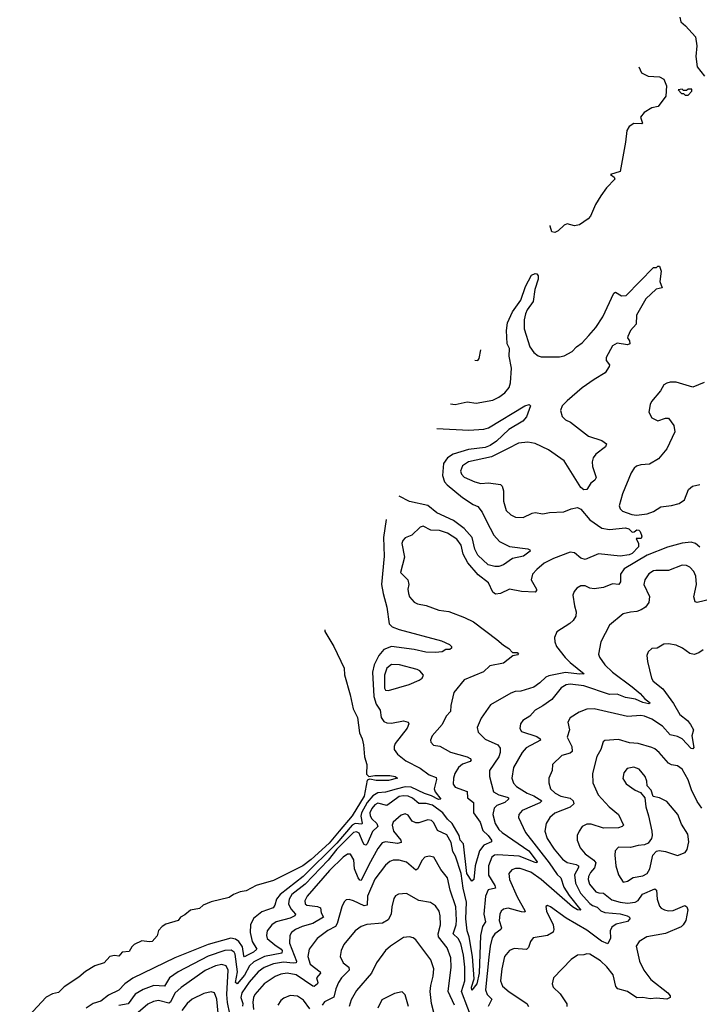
# Model space of a CAD drawing. Extents: x 1550320 to 1685906, y 509093 to 640511.
# Tile 9 of 256: x 1554859 to 1559348, y 534370 to 540879. Entities that reach past the tile are written whole.
import ezdxf

# ---------------------------------------------------------------- set-up
doc = ezdxf.new("R2010")
doc.units = 0

msp = doc.modelspace()

# ---------------------------------------------------------------- linework, layer by layer
at = {"layer": '0CON20XD'}
for points in [[(1559220, 540895), (1559226.7, 540865), (1559258.3, 540838.3), (1559322.5, 540765), (1559333.3, 540705), (1559326.7, 540635), (1559335, 540567.5), (1559383.3, 540505)], [(1558948.5, 540566.1), (1558967, 540527), (1559010, 540505), (1559085, 540501.2), (1559113.3, 540485), (1559131.7, 540441.7), (1559126.7, 540373.3), (1559075.8, 540304.2), (1559034.2, 540295.8), (1558983.3, 540265), (1558961.2, 540235), (1558972.5, 540195), (1558968.8, 540191.2), (1558915, 540192), (1558885, 540172.5), (1558870, 540145), (1558862.1, 540067.9), (1558826.7, 539875), (1558762.5, 539855), (1558787, 539837), (1558790, 539825), (1558735, 539768), (1558698.6, 539715), (1558662.8, 539657.2), (1558630.6, 539579.4), (1558615, 539561.9), (1558558, 539522), (1558525, 539515.8), (1558475, 539529.2), (1558455, 539520.8), (1558416.4, 539483.6), (1558395, 539472), (1558375, 539476.7), (1558363.4, 539513.4), (1558363.5, 539517.8)], [(1559275, 540380), (1559300, 540405), (1559298.3, 540418.3), (1559275, 540420), (1559265, 540410), (1559245, 540410), (1559235, 540420), (1559210, 540415), (1559231.7, 540391.7), (1559245, 540390), (1559255, 540380), (1559275, 540380)], [(1557705.4, 538338.3), (1557735, 538334.6), (1557815, 538352.7), (1557875, 538343.6), (1557985, 538364.5), (1558025, 538382.5), (1558065, 538412.2), (1558091.9, 538448.1), (1558101.6, 538478.4), (1558108.1, 538575), (1558093.5, 538655), (1558095.6, 538705), (1558080, 538735), (1558074.8, 538825), (1558080.8, 538875), (1558115, 538947.5), (1558170, 539025), (1558200, 539115), (1558239.5, 539190.5), (1558265, 539200), (1558275, 539197.5), (1558283.3, 539185), (1558283.9, 539163.9), (1558262.7, 539095), (1558250.6, 539015), (1558210.4, 538959.6), (1558199.6, 538935), (1558191.2, 538895), (1558192.1, 538835), (1558228.5, 538715), (1558255, 538679.4), (1558285, 538656.9), (1558305, 538650.6), (1558425, 538649.5), (1558455, 538655.5), (1558509.5, 538685), (1558537.5, 538715), (1558575, 538741.8), (1558619.1, 538790.9), (1558666.1, 538843.9), (1558710.4, 538915), (1558785, 539070), (1558795, 539077.5), (1558835, 539052.5), (1558865, 539055.6), (1559045, 539240), (1559065, 539240), (1559075, 539250), (1559085, 539250), (1559095.7, 539215.7), (1559087, 539147), (1559102.5, 539105), (1559062.7, 539097.3), (1558996.2, 539033.8), (1558934.6, 538925), (1558931.2, 538865), (1558895, 538823.3), (1558876.2, 538785), (1558873.3, 538775), (1558886.7, 538755), (1558890, 538735), (1558875, 538728.8), (1558805, 538740), (1558775, 538722.9), (1558732.9, 538645), (1558733.8, 538625), (1558755, 538597.5), (1558754, 538585), (1558726.9, 538545), (1558655, 538500), (1558575.7, 538445), (1558475, 538359.2), (1558442.5, 538325), (1558432.5, 538295), (1558442, 538255), (1558464.4, 538234.4), (1558498.8, 538218.8), (1558616.2, 538125), (1558705, 538096.9), (1558736.2, 538075), (1558728.8, 538055), (1558665, 538005.7), (1558648, 537982), (1558641.1, 537955), (1558643.1, 537925), (1558667.3, 537852.7), (1558659.2, 537835), (1558632, 537815), (1558605, 537772.5), (1558585, 537770), (1558565, 537786.7), (1558455, 537963.1), (1558352.5, 538035), (1558265, 538077.7), (1558215, 538086.7), (1558155, 538079.6), (1558085, 538043.9), (1557975, 537989.2), (1557824.3, 537955), (1557785, 537928.9), (1557772.1, 537895), (1557778.5, 537875), (1557795.7, 537855), (1557865, 537823.8), (1557905, 537812.7), (1557955, 537816.2), (1558035.6, 537805), (1558045.4, 537795), (1558055.4, 537765), (1558055.7, 537695), (1558072, 537635), (1558104.6, 537604.6), (1558135, 537590.6), (1558185, 537588.6), (1558245, 537617.1), (1558265, 537620), (1558315, 537613.1), (1558358.9, 537621.1), (1558454.5, 537625.5), (1558502.5, 537645), (1558545, 537653.8), (1558565, 537643.8), (1558625, 537571.5), (1558705, 537518.4), (1558755, 537508.1), (1558860.6, 537520.6), (1558882.8, 537512.8), (1558905, 537490.9), (1558917.8, 537492.2), (1558935, 537505.3), (1558949.2, 537505), (1558958.9, 537495), (1558970, 537465), (1558965, 537450), (1558931.8, 537448.2), (1558947.6, 537415), (1558946.6, 537395), (1558905, 537350.3), (1558885, 537341.2), (1558825, 537332.3), (1558683.3, 537346.7), (1558595, 537311.1), (1558565, 537320), (1558525, 537354.4), (1558495, 537359.1), (1558385, 537317.1), (1558323.3, 537285), (1558274.8, 537245.2), (1558246.9, 537213.1), (1558238.5, 537175), (1558272.5, 537115), (1558274, 537105), (1558265, 537094.3), (1558175, 537098.4), (1558095.5, 537114.5), (1558035, 537085.5), (1558002.1, 537082.1), (1557983.8, 537093.8), (1557955, 537155.6), (1557888.3, 537208.3), (1557819.3, 537289.3), (1557789.3, 537345), (1557775, 537405.6), (1557746.4, 537445), (1557685, 537484.6), (1557632.6, 537502.6), (1557574.6, 537504.6), (1557525, 537530), (1557505, 537523.3), (1557449.7, 537470.3), (1557405, 537454), (1557389.2, 537435), (1557384.4, 537415), (1557400.6, 537325), (1557375.7, 537225), (1557424, 537175), (1557429.2, 537145), (1557422.9, 537115), (1557426.9, 537085), (1557435, 537064), (1557465, 537029.2), (1557486.8, 537016.8), (1557545, 537007.1), (1557627.5, 536975), (1557695, 536965.8), (1557796.8, 536926.8), (1557857.3, 536897.3), (1558012.1, 536782.1), (1558055, 536743.5), (1558091.3, 536721.3), (1558115, 536695.8), (1558145.8, 536695), (1558154, 536685), (1558150.5, 536679.5), (1558117.5, 536672.5), (1558055.4, 536624.6), (1557965, 536608.1), (1557922.7, 536567.3), (1557794.4, 536515), (1557728, 536432), (1557706.5, 536345), (1557705.6, 536305), (1557675.6, 536275), (1557650.6, 536219.4), (1557584, 536145), (1557573.8, 536115), (1557575, 536102.5), (1557593.1, 536083.1), (1557635, 536075.8), (1557706, 536036), (1557815, 536006.1), (1557835.7, 535995), (1557840.6, 535985), (1557835.6, 535975), (1557785, 535956.9), (1557758.2, 535935), (1557732.7, 535895), (1557724, 535865), (1557723.6, 535825), (1557735, 535805.6), (1557815, 535775.8), (1557817.1, 535735), (1557857.1, 535705), (1557857.9, 535635), (1557900.4, 535575), (1557919.1, 535519.1), (1557954.7, 535485), (1557975.5, 535454.5), (1557975.3, 535444.7), (1557925, 535422), (1557897.5, 535385), (1557868.6, 535285), (1557858.6, 535195), (1557845, 535183.1), (1557811.9, 535235), (1557791.2, 535431.2), (1557769.6, 535455), (1557762.3, 535485), (1557715, 535566.2), (1557684.6, 535594.6), (1557654.8, 535635), (1557585, 535685.5), (1557545, 535698), (1557495, 535696.4), (1557455, 535732.8), (1557425, 535745.2), (1557395, 535748.4), (1557365, 535742.8), (1557315, 535706.1), (1557285, 535683.3), (1557225, 535699.1), (1557205, 535688.6), (1557185.7, 535665), (1557173.2, 535635), (1557173.4, 535615), (1557185.3, 535595), (1557219, 535565), (1557224.2, 535545), (1557188.7, 535511.3), (1557155, 535431.2), (1557145, 535420.9), (1557135, 535425.4), (1557125, 535441.5), (1557100.6, 535500.6), (1557085, 535511.1), (1557065, 535506), (1556954.9, 535395), (1556896.2, 535323.8), (1556745.2, 535165), (1556657.5, 535095), (1556638.9, 535065), (1556635.2, 535035), (1556650.3, 535000.3), (1556681.1, 534965), (1556676.9, 534955), (1556645, 534939.2), (1556553.3, 534915), (1556525.2, 534894.8), (1556494.6, 534855), (1556489.2, 534825), (1556493.8, 534805), (1556545, 534763), (1556586.2, 534735), (1556593.3, 534725), (1556591.5, 534708.5), (1556476.5, 534685), (1556405, 534650.5), (1556377.3, 534625), (1556345, 534562.4), (1556295, 534505.4), (1556284.5, 534514.5), (1556297.3, 534585), (1556282.1, 534702.1), (1556275, 534715.3), (1556256.9, 534726.9), (1556215, 534726.7), (1556105, 534689), (1555905, 534584.2), (1555849.7, 534545), (1555815, 534490.7), (1555745.2, 534494.8), (1555675, 534467.5), (1555622.5, 534437.5), (1555575, 534373.3), (1555515, 534361.1)], [(1557866.7, 538627.4), (1557885, 538626.7), (1557895, 538640), (1557905.1, 538696.2)], [(1559379.6, 538480.4), (1559305, 538448.9), (1559195, 538481.9), (1559155, 538482.5), (1559135, 538475.8), (1559115, 538463.8), (1559092, 538425), (1559033.8, 538355), (1559023.8, 538335), (1559016.2, 538285), (1559035, 538246.7), (1559075, 538226.2), (1559125, 538244), (1559145, 538243.8), (1559180.8, 538195), (1559187.1, 538155), (1559135, 538041.2), (1559080, 537975), (1559020.6, 537939.4), (1558962.9, 537937.1), (1558933.1, 537926.9), (1558917.5, 537915), (1558897.6, 537882.4), (1558841.9, 537745), (1558820, 537665), (1558826, 537645), (1558840.2, 537630.2), (1558903, 537607), (1558933.9, 537603.9), (1559005, 537611.6), (1559045, 537627.9), (1559095, 537658.8), (1559165, 537667.5), (1559215, 537681.1), (1559251.5, 537705), (1559277.4, 537772.6), (1559302.9, 537795), (1559352, 537805)], [(1557615, 538177.2), (1557825.4, 538165.4), (1557925, 538172.5), (1557955, 538181.1), (1558195, 538327.1), (1558224, 538334), (1558233.8, 538325), (1558206.7, 538253.3), (1558183.8, 538225), (1558090.1, 538169.9), (1558007.9, 538092.1), (1557966.8, 538063.2), (1557935, 538050.7), (1557825, 538037.4), (1557723.5, 538006.5), (1557685, 537983.1), (1557659.5, 537945), (1557652.1, 537865), (1557665, 537824.5), (1557683.4, 537803.4), (1557785, 537721.2), (1557855, 537673.6), (1557885, 537661.5), (1557915, 537622.2), (1557942.6, 537562.6), (1557990.6, 537470.6), (1558029.2, 537429.2), (1558095, 537395.6), (1558215, 537380.5), (1558228.8, 537375), (1558232, 537365), (1558187.7, 537332.3), (1558115, 537316.9), (1558054.1, 537275.9), (1558025, 537264.6), (1557996.9, 537263.1), (1557953.3, 537275), (1557885, 537339.2), (1557865, 537378.6), (1557847.8, 537455), (1557795.1, 537515.1), (1557725, 537568.8), (1557615, 537618.9), (1557555, 537666.5), (1557433.3, 537693.3), (1557365.1, 537729)], [(1557279, 537574.6), (1557263.5, 537455), (1557266.8, 537333.2), (1557249.6, 537145), (1557259.3, 537085), (1557284.2, 536995), (1557299.1, 536885), (1557319.2, 536865), (1557365, 536847.8), (1557645, 536772.9), (1557698.7, 536748.7), (1557712, 536735), (1557712, 536725), (1557700, 536715), (1557675, 536714.5), (1557649.9, 536700.1), (1557605, 536695.3), (1557542.9, 536697.1), (1557465, 536714.5), (1557315, 536734.1), (1557265, 536715.7), (1557231.5, 536675), (1557200, 536615), (1557190, 536565), (1557199.1, 536405), (1557214.5, 536355), (1557240.6, 536315), (1557247.2, 536265), (1557265, 536239.1), (1557285, 536231.1), (1557315, 536228.2), (1557395, 536243.1), (1557425.5, 536235.5), (1557430.6, 536225), (1557418, 536195), (1557340.3, 536095), (1557331.8, 536075), (1557333.8, 536055), (1557354.4, 536024.4), (1557409.1, 535979.1), (1557505, 535930), (1557565, 535887.2), (1557609.5, 535869.5), (1557611.6, 535855), (1557596.9, 535795), (1557603.8, 535773.8), (1557641.1, 535725), (1557625, 535723.6), (1557579.1, 535749.1), (1557533.5, 535763.5), (1557445, 535805.4), (1557405, 535808.6), (1557345, 535792.2), (1557275, 535772.7), (1557225, 535767.1), (1557191.9, 535748.1), (1557155.6, 535705), (1557117.7, 535635), (1557113.4, 535613.4), (1557122.1, 535567.9), (1557118.7, 535561.3), (1557075, 535565.8), (1557055, 535553.8), (1556955.1, 535435), (1556732.2, 535215), (1556579.6, 535095), (1556556.1, 535065), (1556544.6, 535025), (1556532.7, 535007.3), (1556458.7, 534981.3), (1556403.7, 534936.3), (1556384.8, 534895.2), (1556381.6, 534845), (1556395, 534784.4), (1556425.5, 534735), (1556404.4, 534715), (1556365, 534693.8), (1556345, 534684.7), (1556340.5, 534690.5), (1556330.9, 534750.9), (1556306.1, 534785), (1556285, 534800.7), (1556255, 534807), (1556105, 534765.7), (1555885, 534676.4), (1555606.6, 534543.4), (1555554.5, 534505.5), (1555515, 534462.7), (1555445, 534430.8), (1555395, 534390), (1555345, 534375.6), (1555298.6, 534345)], [(1559351.8, 537391.8), (1559323.3, 537415), (1559295, 537424.7), (1559235, 537418.9), (1559138.9, 537391.1), (1559005, 537340), (1558852.4, 537247.6), (1558827.4, 537212.6), (1558827.3, 537162.7), (1558815.9, 537144.1), (1558775, 537148.9), (1558715, 537124.4), (1558655, 537116.7), (1558625, 537121.4), (1558595, 537135.6), (1558565, 537135.6), (1558539.7, 537120.3), (1558521.1, 537098.9), (1558513.3, 537075), (1558523.3, 537005), (1558535.6, 536965), (1558532.9, 536935), (1558515, 536906), (1558492.8, 536887.2), (1558407.3, 536832.7), (1558392, 536795), (1558394, 536765), (1558404.2, 536735), (1558462, 536662), (1558495, 536628.5), (1558587.5, 536555), (1558557.4, 536552.6), (1558463.8, 536563.8), (1558355, 536541.5), (1558335, 536533.4), (1558296, 536494), (1558255, 536467.3), (1558169.9, 536440.1), (1558133, 536437), (1558103.4, 536426.6), (1557969.5, 536350.5), (1557907.7, 536262.3), (1557880.8, 536200.8), (1557887.9, 536167.9), (1557933.5, 536123.5), (1558018.6, 536085), (1558033.5, 536063.5), (1558033.8, 536035), (1558025.2, 536005), (1557962.7, 535915), (1557962.5, 535875), (1557988.8, 535775), (1558024.4, 535754.4), (1558080.2, 535740.2), (1558088.2, 535735), (1558088.7, 535725), (1558065, 535704.8), (1558011.8, 535685), (1557994.4, 535665.6), (1557985.4, 535624.6), (1557999.3, 535565), (1558023.9, 535525), (1558046.2, 535505), (1558222.1, 535385), (1558278.3, 535311.7), (1558275.9, 535304.1), (1558265, 535306.8), (1558159.3, 535349.3), (1558015, 535358.7), (1557994.8, 535355.2), (1557977, 535343), (1557956.3, 535285)], [(1559435, 537050), (1559335, 537025.6), (1559320.5, 537030.5), (1559312.4, 537062.4), (1559330.8, 537145), (1559325, 537200), (1559311.7, 537231.7), (1559285, 537258.6), (1559265, 537270.6), (1559235, 537273.1), (1559145, 537236.9), (1559062.2, 537237.8), (1559045, 537234.4), (1559014.3, 537215), (1558987.8, 537175), (1558983.1, 537145), (1559018.9, 537065), (1559015.6, 537025), (1558992.2, 536995), (1558965, 536977.3), (1558935, 536966.9), (1558895, 536962.9), (1558845, 536950.8), (1558755, 536876.2), (1558698.9, 536765), (1558682, 536685), (1558689.2, 536665), (1558724.4, 536615), (1558774.5, 536565), (1558905, 536469.4), (1558957.3, 536425), (1558988.9, 536388.9), (1559025, 536363.8), (1559015, 536356), (1558975, 536365.4), (1558927.2, 536387.2), (1558861.8, 536398.2), (1558805, 536419.1), (1558755, 536418.5), (1558585, 536475.7), (1558495, 536486.4), (1558469.1, 536480.9), (1558435, 536461.1), (1558374.5, 536385), (1558314, 536344), (1558265.3, 536314.7), (1558228.6, 536275), (1558182.5, 536245), (1558168.1, 536225), (1558164.1, 536194.1), (1558174.2, 536174.2), (1558275, 536140.4), (1558297.1, 536125), (1558298.6, 536115), (1558205, 536065.4), (1558177.5, 536035), (1558121.8, 535935), (1558110.4, 535865), (1558121.7, 535831.7), (1558140, 535810), (1558210.5, 535765), (1558255, 535747.6), (1558307.7, 535715), (1558295, 535700.7), (1558178.7, 535651.3), (1558155.6, 535625), (1558154.4, 535605), (1558200.3, 535505), (1558357.8, 535305), (1558408.9, 535228.9), (1558433.3, 535205), (1558453.8, 535145), (1558488.9, 535088.9), (1558565, 534992.5), (1558545, 534993.4), (1558511.6, 535015), (1558305, 535195.7), (1558235, 535244.2), (1558165, 535267.2), (1558135, 535266.8), (1558111.1, 535258.9), (1558090, 535235), (1558094.6, 535195), (1558145, 535081.5), (1558198.9, 534985), (1558195, 534980), (1558175, 534981.4), (1558085, 535006.1), (1558055, 534998.9), (1558038.6, 534985), (1558030, 534965), (1558026.2, 534925), (1558041.3, 534875), (1558036.4, 534863.6), (1557997.1, 534835), (1557981.2, 534808.8), (1557966.4, 534753.6), (1557957.5, 534682.5), (1557936.2, 534465), (1557948, 534435), (1557977.1, 534405), (1557954.9, 534355.1)], [(1556874.3, 536845.1), (1556875.9, 536835), (1556935.4, 536734.6), (1557001.5, 536591.5), (1557005, 536546.9), (1557043.2, 536415), (1557062.4, 536322.4), (1557090, 536265), (1557103.6, 536165), (1557121.4, 536125), (1557130.7, 536085), (1557136.5, 536005), (1557151.4, 535955), (1557151.1, 535891.1), (1557165, 535876), (1557205, 535883.1), (1557305, 535882.5), (1557340, 535875), (1557353.8, 535865), (1557295, 535849.5), (1557215, 535849.8), (1557172.7, 535857.3), (1557155, 535851.1), (1557134.9, 535745), (1557055, 535616.1), (1556968.6, 535515), (1556902.5, 535435), (1556785, 535327.2), (1556728.7, 535285), (1556535, 535189.2), (1556421.6, 535155), (1556355, 535120.7), (1556315, 535113.7), (1556270.6, 535095), (1556243.5, 535076.5), (1556123.5, 535046.5), (1556071.8, 535025), (1556047.5, 535002.5), (1555987.3, 534992.7), (1555949.4, 534960.6), (1555920.6, 534945), (1555905.8, 534924.2), (1555825, 534898.8), (1555801.1, 534885), (1555775, 534858.1), (1555767.4, 534822.6), (1555733.9, 534786.1), (1555715, 534782.1), (1555665, 534788.9), (1555615.8, 534765), (1555600.9, 534749.1), (1555581.4, 534718.6), (1555535, 534715.6), (1555515, 534688), (1555485, 534693.6), (1555455, 534686.5), (1555416.5, 534643.5), (1555355, 534624.1), (1555293.4, 534586.6), (1555250.5, 534549.5), (1555152.1, 534485), (1555115, 534447.9), (1555075, 534439.1), (1555035, 534417), (1554859.2, 534230.8)], [(1559375, 536713.8), (1559345, 536693.3), (1559315, 536683.3), (1559285, 536690), (1559237.5, 536725), (1559195, 536743.8), (1559145, 536753.8), (1559115, 536751.2), (1559070, 536725), (1559035, 536721.2), (1559010.3, 536699.7), (1559002.5, 536675), (1559005.8, 536635), (1559032.2, 536525), (1559042.9, 536505), (1559106.9, 536455), (1559177.9, 536357.9), (1559219.1, 536285), (1559270.8, 536245), (1559289.7, 536220.3), (1559310.8, 536185), (1559299.1, 536145), (1559311.9, 536068.1), (1559305, 536059.4), (1559295, 536060), (1559235.1, 536125.1), (1559205, 536140.9), (1559155, 536151.4), (1559105, 536209.6), (1559035, 536254.1), (1558985.6, 536274.4), (1558961.5, 536278.5), (1558875, 536272.1), (1558655, 536323.9), (1558605, 536320), (1558555, 536301.8), (1558495, 536263.1), (1558480, 536235), (1558490.4, 536185), (1558474.6, 536135), (1558506.2, 536075), (1558508.1, 536041.9), (1558495, 536029.6), (1558440.8, 536015), (1558379.2, 535955), (1558376.7, 535915), (1558354.3, 535865), (1558354.4, 535835), (1558365.5, 535795), (1558396.7, 535765), (1558434.2, 535745), (1558495, 535732.7), (1558514.5, 535715), (1558519.1, 535695), (1558495, 535673.2), (1558395, 535633.6), (1558361.5, 535605), (1558336.4, 535565), (1558328.2, 535515), (1558343.8, 535465), (1558388.9, 535395), (1558445, 535329.3), (1558476.7, 535306.7), (1558534.3, 535295), (1558549.6, 535285), (1558549.7, 535275), (1558523.7, 535225), (1558529.8, 535169.8), (1558564.3, 535104.3), (1558625, 535037.4), (1558643.3, 535023.3), (1558673.1, 535013.1), (1558698.7, 534988.7), (1558725, 534976.1), (1558825, 534967.4), (1558872.9, 534955), (1558888.5, 534945), (1558890, 534935), (1558875, 534918.4), (1558800.4, 534899.6), (1558769.7, 534880.3), (1558759.4, 534855), (1558762.1, 534807.9), (1558745, 534770), (1558702.7, 534787.3), (1558605, 534860.4), (1558468.8, 534938.8), (1558365, 535014), (1558345, 535023.3), (1558335, 535017.5), (1558338.6, 534985), (1558382.1, 534895), (1558388.2, 534865), (1558382.1, 534847.9), (1558345, 534824.7), (1558251.1, 534808.9), (1558232.5, 534785), (1558220.5, 534745), (1558207.3, 534732.7), (1558125, 534738.2), (1558094.2, 534725), (1558062.7, 534685), (1558043.5, 534605), (1558036, 534525), (1558049.4, 534489.4), (1558092.2, 534452.2), (1558209.6, 534375), (1558220, 534355)], [(1557295, 536444.5), (1557432.5, 536485), (1557497.3, 536512.7), (1557517.5, 536525), (1557527.5, 536545), (1557503.3, 536575), (1557485, 536584.2), (1557367.5, 536615), (1557315, 536615.6), (1557285, 536592.9), (1557269.7, 536545), (1557268.8, 536458.8), (1557275.6, 536445.6), (1557295, 536444.5)], [(1559365, 535667.5), (1559335, 535710), (1559298, 535788), (1559274.7, 535854.7), (1559235, 535924.2), (1559205.5, 535945.5), (1559165, 535953.1), (1559145, 535964.3), (1559083.1, 536035), (1559055, 536059.4), (1559035, 536067.8), (1558945, 536093.2), (1558888.1, 536098.1), (1558815, 536120), (1558725.5, 536114.5), (1558714.4, 536105), (1558697.8, 536055), (1558671.7, 536008.3), (1558643.5, 535895), (1558645.6, 535835), (1558680, 535755), (1558752.7, 535675), (1558814.5, 535625), (1558847.8, 535555), (1558838.6, 535545), (1558815, 535536.9), (1558715, 535534.4), (1558635, 535560.4), (1558605, 535560.4), (1558574.7, 535545.3), (1558554, 535515), (1558542.5, 535485), (1558541.4, 535455), (1558561.9, 535405), (1558594.4, 535365), (1558652.5, 535322.5), (1558664.7, 535305), (1558656.9, 535273.1), (1558629.1, 535240.9), (1558616.6, 535215), (1558614.7, 535195), (1558623.6, 535165), (1558665, 535113.6), (1558685, 535105.8), (1558715, 535104.6), (1558771.7, 535061.7), (1558825, 535044.7), (1558875, 535039.2), (1558925.3, 535044.7), (1558945, 535055.5), (1558972.9, 535097.1), (1559055, 535132.7), (1559066.8, 535125), (1559069.3, 535065), (1559085, 535019.2), (1559097.5, 535005), (1559118.8, 534995), (1559145, 534988.5), (1559175, 534990.4), (1559253.8, 535023.8), (1559266.2, 535015), (1559272, 534995), (1559259.2, 534925), (1559242.5, 534895), (1559228, 534882), (1559125, 534838.2), (1559001.2, 534815), (1558951.2, 534785), (1558930.8, 534755), (1558953.2, 534655), (1558983.2, 534595), (1559027.9, 534535), (1559140.6, 534445), (1559155.8, 534425), (1559156, 534415), (1559135, 534403.5), (1559065, 534411.5), (1559025, 534407.1), (1558975, 534415.4), (1558935, 534413.3), (1558875, 534454.6), (1558811.2, 534471.2), (1558797.6, 534487.6), (1558778.7, 534565), (1558737.3, 534617.3), (1558695, 534657.9), (1558625, 534700.5), (1558605.7, 534704.3), (1558585, 534696.2), (1558545, 534695.8), (1558503.1, 534666.9), (1558386.2, 534545), (1558377.5, 534505), (1558383, 534483), (1558429.1, 534439.1), (1558473, 534373), (1558473.3, 534355)], [(1558845, 535177.5), (1558875, 535184.3), (1558910.9, 535209.2), (1558975, 535220), (1559005, 535235.6), (1559022.3, 535265), (1559042.5, 535355), (1559065, 535382), (1559084.1, 535385.9), (1559125, 535381.1), (1559205, 535352.9), (1559255, 535372.5), (1559267.3, 535392.7), (1559279.2, 535445), (1559272.2, 535495), (1559230.6, 535560.6), (1559206.5, 535625), (1559135, 535710), (1559085, 535734.3), (1559044.1, 535744.1), (1559031.2, 535785), (1559004.2, 535814.2), (1559002.9, 535845), (1558990.6, 535875), (1558951.4, 535925), (1558915, 535938.5), (1558872.1, 535927.9), (1558850.6, 535899.4), (1558843.7, 535863.7), (1558865, 535827.5), (1558925, 535785.8), (1558960.3, 535770.3), (1558988.8, 535735), (1558994.4, 535675), (1559011.9, 535615), (1559035.5, 535515), (1559037.1, 535485), (1559033.8, 535465), (1559011.2, 535435), (1558986.9, 535423.1), (1558945, 535420.6), (1558893.8, 535406.2), (1558815, 535408.8), (1558793.8, 535385), (1558790, 535355), (1558796.4, 535285), (1558815, 535226.2), (1558845, 535177.5)], [(1557956.3, 535285), (1557955, 535222.9), (1557998.4, 535155), (1558002.7, 535137.3), (1557953, 535127), (1557935.6, 535084.4), (1557924.9, 534964.9), (1557935.3, 534915), (1557915.7, 534884.3), (1557903.6, 534825), (1557893.9, 534575), (1557879.5, 534505), (1557845, 534462.5), (1557844.1, 534484.1), (1557861.1, 534538.9), (1557851.2, 534685), (1557828.3, 534815), (1557815.2, 534855.2), (1557806.8, 534935), (1557811.2, 535045), (1557787.7, 535137.7), (1557776, 535234), (1557738.8, 535348.8), (1557721.1, 535381.1), (1557709.2, 535439.2), (1557680.5, 535490.5), (1557618.8, 535518.8), (1557595, 535570), (1557579.2, 535585), (1557555, 535589.6), (1557495, 535569.6), (1557475, 535570), (1557451, 535581), (1557425, 535620.8), (1557405, 535630), (1557379.1, 535620.8), (1557325.6, 535575), (1557319.3, 535555), (1557328.6, 535515), (1557378, 535455), (1557380, 535440), (1557355, 535432.3), (1557275, 535443.3), (1557252.7, 535437.3), (1557225, 535399.5), (1557165, 535292.5), (1557115, 535188.5), (1557105, 535190.6), (1557095.6, 535205.6), (1557071.2, 535265), (1557065.7, 535325.7), (1557045, 535363.1), (1557025, 535361.8), (1556995, 535342.3), (1556905, 535255.2), (1556759.1, 535085), (1556743.1, 535055), (1556745.5, 535035), (1556756.9, 535025), (1556825.8, 535015.8), (1556847, 535007), (1556850.8, 534975), (1556866.4, 534945), (1556796.4, 534903.6), (1556725.2, 534884.8), (1556680.6, 534865), (1556655, 534845.5), (1556642.9, 534825), (1556641.6, 534775), (1556686.7, 534655), (1556685.2, 534644.8), (1556665, 534641.4), (1556601, 534649), (1556535, 534637.7), (1556475, 534613.4), (1556435, 534583.8), (1556375, 534516.7), (1556326.6, 534445), (1556320.9, 534415), (1556333.1, 534375), (1556331.3, 534358.7)], [(1557861.5, 534235), (1557777.9, 534455), (1557800.3, 534525), (1557799, 534615), (1557790.7, 534695), (1557772.5, 534772.5), (1557756.1, 534805), (1557723.7, 534835), (1557743.3, 534895), (1557745.2, 534925.2), (1557739.8, 535015), (1557702.2, 535125), (1557685.3, 535205), (1557641.9, 535261.9), (1557595, 535342), (1557565, 535348.6), (1557535, 535342.5), (1557515, 535320), (1557489.4, 535265), (1557475, 535257.8), (1557415, 535310.4), (1557365, 535323.2), (1557326.1, 535323.9), (1557305, 535314.5), (1557275, 535289.1), (1557205, 535197.5), (1557156.2, 535085), (1557154.4, 535025), (1557135, 535020.8), (1557065, 535053.8), (1557035, 535061.9), (1557015, 535060), (1557002.6, 535047.4), (1556986.6, 535013.4), (1556957.1, 534905), (1556946.2, 534883.8), (1556895, 534856.9), (1556824.8, 534805.2), (1556770.4, 534735), (1556763.1, 534685), (1556778.2, 534635), (1556843.6, 534585), (1556846.2, 534575), (1556820.9, 534545), (1556828.5, 534515), (1556825.5, 534505), (1556805, 534488.5), (1556795, 534490), (1556685, 534563.9), (1556625, 534575.7), (1556585, 534568.9), (1556546.8, 534553.2), (1556473.8, 534505), (1556412.8, 534435), (1556402.9, 534415), (1556398.9, 534385), (1556403, 534335)], [(1557730.7, 534365), (1557688.8, 534455), (1557709.2, 534615), (1557707.8, 534677.8), (1557682.3, 534742.3), (1557626.2, 534815), (1557624, 534835), (1557639.3, 534895), (1557636.9, 534955), (1557629.1, 534985), (1557605, 535021.4), (1557572.6, 535042.6), (1557495, 535055.5), (1557415, 535103.3), (1557361.2, 535098.8), (1557342.5, 535087.5), (1557330, 535070), (1557316.5, 535015), (1557312.1, 534965), (1557292.4, 534927.6), (1557255, 534905.3), (1557153.3, 534896.7), (1557115, 534884.4), (1557075.4, 534854.6), (1557000.6, 534765), (1556982.9, 534725), (1556977.1, 534685), (1556996.7, 534645), (1557032.7, 534615), (1557036.1, 534595), (1556984.8, 534545.2), (1556964.6, 534515), (1556946.9, 534473.1), (1556933.8, 534416.2), (1556873.1, 534386.9), (1556856.7, 534363.3)], [(1557596, 534316), (1557580.4, 534375), (1557570.6, 534455), (1557574.1, 534495), (1557590.7, 534555), (1557594.6, 534605), (1557574, 534664), (1557475, 534796), (1557459.3, 534809.3), (1557435, 534816.9), (1557395, 534810.6), (1557309.2, 534755), (1557274.6, 534725.4), (1557216.1, 534643.9), (1557182.7, 534575), (1557085, 534461.9), (1557049.4, 534400.6), (1557034.6, 534355)], [(1556246.6, 534306.6), (1556231.2, 534381.2), (1556226.7, 534435), (1556236.5, 534595), (1556222.7, 534625), (1556195, 534634.2), (1556152.9, 534625), (1556085, 534592.5), (1555925, 534481.8), (1555885, 534443.2), (1555856.2, 534385), (1555845, 534376.5), (1555775, 534394.2), (1555742.1, 534387.9), (1555705, 534370), (1555626.9, 534303.1)], [(1556170.4, 534310.4), (1556161.2, 534405), (1556146, 534446), (1556125, 534453.3), (1556075, 534441.5), (1555999.4, 534405), (1555965, 534374.5), (1555930.1, 534329.9)], [(1556775, 534339.6), (1556735, 534398.1), (1556695, 534424.4), (1556645, 534428.9), (1556605, 534410.6), (1556585, 534394.2), (1556564.4, 534365)], [(1557426.9, 534355), (1557405, 534432.5), (1557385, 534452.5), (1557335, 534440.8), (1557251.5, 534398.5), (1557224.3, 534345)]]:
    msp.add_lwpolyline(points, dxfattribs=at)

doc.saveas('drawing.dxf')
